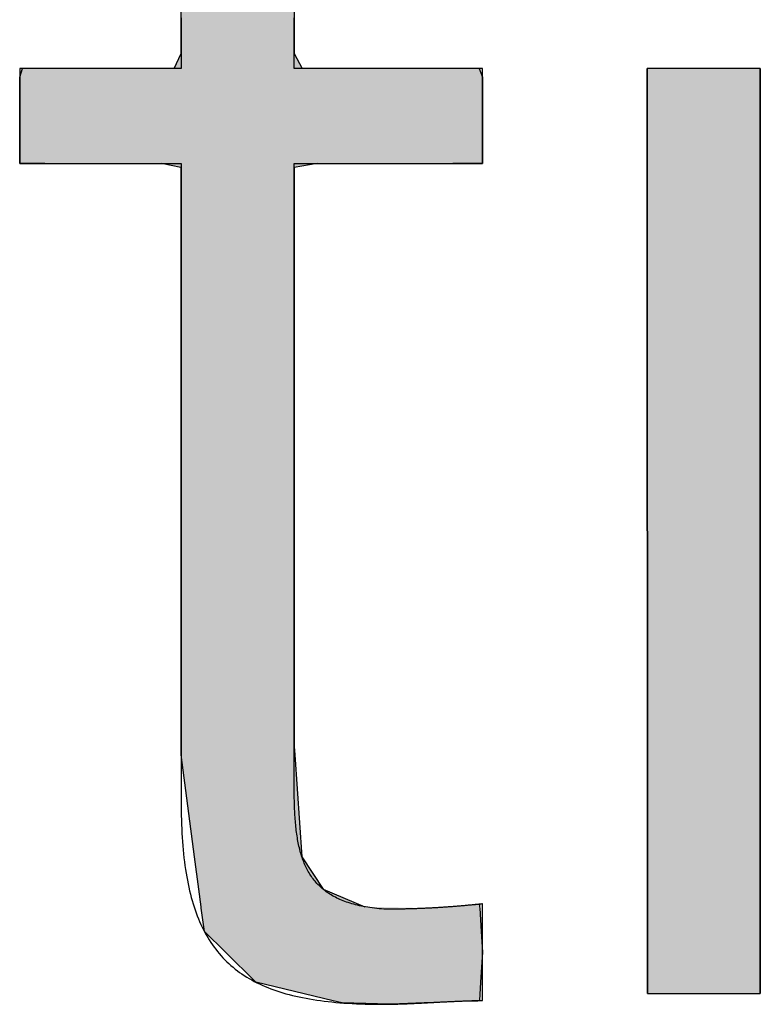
# Model space of a CAD drawing. Extents: x 715 to 7297, y 267 to 5710.
# Tile 35 of 91: x 3334 to 3376, y 489 to 545. Entities that reach past the tile are written whole.
import ezdxf

# ---------------------------------------------------------------- set-up
doc = ezdxf.new("R2010")
doc.units = 0
doc.layers.get('0').update_dxf_attribs({"linetype": 'CONTINUOUS'})
doc.layers.add('LOGO', color=7, linetype='CONTINUOUS')

# ---------------------------------------------------------------- blocks, each defined once
blk = doc.blocks.new('*U32')
at = {"layer": 'LOGO', "color": 30, "linetype": 'CONTINUOUS'}
for p, q in [((23.2994, 9.7988), (23.3981, 9.8243)), ((24.2216, 9.8243), (24.2216, 9.7988)), ((23.2994, 9.2516), (23.2994, 9.7988)), ((24.2216, 9.7988), (24.2216, 9.2516)), ((23.2994, 8.374), (23.2994, 9.2516)), ((24.2216, 9.2516), (24.2216, 8.374)), ((23.2994, 7.6767), (23.2994, 8.374)), ((24.2216, 8.374), (24.2216, 7.6767)), ((23.2427, 7.5547), (23.2994, 7.6767)), ((24.2216, 7.6767), (24.2877, 7.5547)), ((21.9814, 7.4831), (22.0043, 7.5547)), ((21.9814, 6.9284), (21.9814, 7.4831)), ((25.7325, 7.5547), (25.7592, 7.4831)), ((25.7592, 7.4831), (25.7592, 6.9284)), ((21.9814, 6.7794), (21.9814, 6.9284)), ((25.7592, 6.9284), (25.7592, 6.7794)), ((22.1874, 6.7788), (21.9814, 6.7794)), ((23.2971, 6.7463), (23.1378, 6.7788)), ((24.4102, 6.7788), (24.2216, 6.7463)), ((25.7592, 6.7794), (25.5189, 6.7788)), ((23.2994, 6.7458), (23.2971, 6.7463)), ((23.2994, 6.3444), (23.2994, 6.7458)), ((24.2216, 6.7463), (24.2216, 6.7458)), ((24.2216, 6.7458), (24.2216, 6.3444)), ((23.2994, 6.3381), (23.2994, 6.3444)), ((23.2994, 5.5971), (23.2994, 6.3381)), ((24.2216, 6.3444), (24.2216, 6.3381)), ((24.2216, 6.3381), (24.2216, 5.5971)), ((23.2994, 5.58), (23.2994, 5.5971)), ((23.2994, 3.6389), (23.2994, 5.58)), ((24.2216, 5.5971), (24.2216, 5.58)), ((24.2216, 5.58), (24.2216, 3.6389)), ((23.2994, 3.5937), (23.2994, 3.6389)), ((24.2216, 3.6389), (24.2216, 3.5937)), ((23.2994, 2.7146), (23.2994, 3.5937)), ((24.2216, 3.5937), (24.2216, 2.7146)), ((23.2994, 2.6561), (23.2994, 2.7146)), ((23.2994, 2.0178), (23.2994, 2.6561)), ((24.2216, 2.7146), (24.2216, 2.6561)), ((24.2216, 2.6561), (24.2216, 2.0178)), ((23.2994, 1.9493), (23.2994, 2.0178)), ((24.2216, 2.0178), (24.2264, 1.9493)), ((23.408, 1.1162), (23.2994, 1.9493)), ((24.2264, 1.9493), (24.2842, 1.1162)), ((23.4425, 0.8515), (23.408, 1.1162)), ((24.2842, 1.1162), (24.4569, 0.8515)), ((23.4612, 0.7083), (23.4425, 0.8515)), ((24.4569, 0.8515), (24.7977, 0.7083)), ((25.4689, 0.7083), (25.7345, 0.7289)), ((25.7345, 0.7289), (25.7358, 0.7083)), ((23.4628, 0.6962), (23.4612, 0.7083)), ((23.4875, 0.5065), (23.4628, 0.6962)), ((25.7358, 0.7083), (25.7365, 0.6962)), ((25.7365, 0.6962), (25.7485, 0.5065)), ((23.6604, 0.3363), (23.4875, 0.5065)), ((25.7485, 0.5065), (25.7592, 0.3363)), ((23.9082, 0.0923), (23.6604, 0.3363)), ((25.7592, 0.3363), (25.7431, 0.0923)), ((24.5391, -0.0591), (23.9082, 0.0923)), ((25.7431, 0.0923), (25.7331, -0.0591)), ((24.6112, -0.0764), (24.5391, -0.0591)), ((24.6141, -0.0771), (24.6112, -0.0764)), ((24.9016, -0.086), (24.6141, -0.0771)), ((25.2822, -0.0771), (25.0814, -0.086)), ((25.2984, -0.0764), (25.2822, -0.0771)), ((25.7331, -0.0591), (25.2984, -0.0764)), ((24.9716, -0.0882), (24.9016, -0.086)), ((25.0814, -0.086), (24.9716, -0.0882))]:
    blk.add_line(p, q, dxfattribs=at)
at = {"layer": 'LOGO', "color": 30, "linetype": 'CONTINUOUS', "extrusion": (0, 0, -1)}
for points in [[(-23.3981, 9.8243), (-24.2216, 9.7988), (-23.2994, 9.7988)], [(-23.3981, 9.8243), (-24.2216, 9.8243), (-24.2216, 9.7988)], [(-23.2994, 9.7988), (-24.2216, 9.2516), (-23.2994, 9.2516)], [(-23.2994, 9.7988), (-24.2216, 9.7988), (-24.2216, 9.2516)], [(-23.2994, 9.2516), (-24.2216, 8.374), (-23.2994, 8.374)], [(-23.2994, 9.2516), (-24.2216, 9.2516), (-24.2216, 8.374)], [(-23.2994, 8.374), (-24.2216, 7.6767), (-23.2994, 7.6767)], [(-23.2994, 8.374), (-24.2216, 8.374), (-24.2216, 7.6767)], [(-23.2994, 7.6767), (-24.2877, 7.5547), (-23.2427, 7.5547)], [(-23.2994, 7.6767), (-24.2216, 7.6767), (-24.2877, 7.5547)], [(-22.0043, 7.5547), (-25.7592, 7.4831), (-21.9814, 7.4831)], [(-21.9814, 7.4831), (-25.7592, 6.9284), (-21.9814, 6.9284)], [(-21.9814, 7.4831), (-25.7592, 7.4831), (-25.7592, 6.9284)], [(-22.0043, 7.5547), (-25.7325, 7.5547), (-25.7592, 7.4831)], [(-21.9814, 6.9284), (-25.7592, 6.7794), (-21.9814, 6.7794)], [(-21.9814, 6.9284), (-25.7592, 6.9284), (-25.7592, 6.7794)], [(-21.9814, 6.7794), (-25.5189, 6.7788), (-22.1874, 6.7788)], [(-21.9814, 6.7794), (-25.7592, 6.7794), (-25.5189, 6.7788)], [(-23.1378, 6.7788), (-24.2216, 6.7463), (-23.2971, 6.7463)], [(-23.1378, 6.7788), (-24.4102, 6.7788), (-24.2216, 6.7463)], [(-23.2971, 6.7463), (-24.2216, 6.7458), (-23.2994, 6.7458)], [(-23.2971, 6.7463), (-24.2216, 6.7463), (-24.2216, 6.7458)], [(-23.2994, 6.7458), (-24.2216, 6.3444), (-23.2994, 6.3444)], [(-23.2994, 6.7458), (-24.2216, 6.7458), (-24.2216, 6.3444)], [(-23.2994, 6.3444), (-24.2216, 6.3381), (-23.2994, 6.3381)], [(-23.2994, 6.3444), (-24.2216, 6.3444), (-24.2216, 6.3381)], [(-23.2994, 6.3381), (-24.2216, 5.5971), (-23.2994, 5.5971)], [(-23.2994, 6.3381), (-24.2216, 6.3381), (-24.2216, 5.5971)], [(-23.2994, 5.5971), (-24.2216, 5.58), (-23.2994, 5.58)], [(-23.2994, 5.5971), (-24.2216, 5.5971), (-24.2216, 5.58)], [(-23.2994, 5.58), (-24.2216, 3.6389), (-23.2994, 3.6389)], [(-23.2994, 5.58), (-24.2216, 5.58), (-24.2216, 3.6389)], [(-23.2994, 3.6389), (-24.2216, 3.5937), (-23.2994, 3.5937)], [(-23.2994, 3.6389), (-24.2216, 3.6389), (-24.2216, 3.5937)], [(-23.2994, 3.5937), (-24.2216, 2.7146), (-23.2994, 2.7146)], [(-23.2994, 3.5937), (-24.2216, 3.5937), (-24.2216, 2.7146)], [(-23.2994, 2.7146), (-24.2216, 2.6561), (-23.2994, 2.6561)], [(-23.2994, 2.7146), (-24.2216, 2.7146), (-24.2216, 2.6561)], [(-23.2994, 2.6561), (-24.2216, 2.0178), (-23.2994, 2.0178)], [(-23.2994, 2.6561), (-24.2216, 2.6561), (-24.2216, 2.0178)], [(-23.2994, 2.0178), (-24.2264, 1.9493), (-23.2994, 1.9493)], [(-23.2994, 2.0178), (-24.2216, 2.0178), (-24.2264, 1.9493)], [(-23.2994, 1.9493), (-24.2842, 1.1162), (-23.408, 1.1162)], [(-23.2994, 1.9493), (-24.2264, 1.9493), (-24.2842, 1.1162)], [(-23.408, 1.1162), (-24.4569, 0.8515), (-23.4425, 0.8515)], [(-23.408, 1.1162), (-24.2842, 1.1162), (-24.4569, 0.8515)], [(-23.4425, 0.8515), (-24.7977, 0.7083), (-23.4612, 0.7083)], [(-23.4425, 0.8515), (-24.4569, 0.8515), (-24.7977, 0.7083)], [(-25.7345, 0.7289), (-25.7358, 0.7083), (-25.4689, 0.7083)], [(-23.4612, 0.7083), (-25.3144, 0.6962), (-23.4628, 0.6962)], [(-23.4612, 0.7083), (-24.7977, 0.7083), (-25.3144, 0.6962)], [(-23.4628, 0.6962), (-25.7485, 0.5065), (-23.4875, 0.5065)], [(-23.4628, 0.6962), (-25.7365, 0.6962), (-25.7485, 0.5065)], [(-25.4689, 0.7083), (-25.7365, 0.6962), (-25.3144, 0.6962)], [(-25.4689, 0.7083), (-25.7358, 0.7083), (-25.7365, 0.6962)], [(-23.4875, 0.5065), (-25.7592, 0.3363), (-23.6604, 0.3363)], [(-23.4875, 0.5065), (-25.7485, 0.5065), (-25.7592, 0.3363)], [(-23.6604, 0.3363), (-25.7431, 0.0923), (-23.9082, 0.0923)], [(-23.6604, 0.3363), (-25.7592, 0.3363), (-25.7431, 0.0923)], [(-23.9082, 0.0923), (-25.7331, -0.0591), (-24.5391, -0.0591)], [(-23.9082, 0.0923), (-25.7431, 0.0923), (-25.7331, -0.0591)], [(-24.5391, -0.0591), (-25.2984, -0.0764), (-24.6112, -0.0764)], [(-24.5391, -0.0591), (-25.7331, -0.0591), (-25.2984, -0.0764)], [(-24.6112, -0.0764), (-25.2822, -0.0771), (-24.6141, -0.0771)], [(-24.6112, -0.0764), (-25.2984, -0.0764), (-25.2822, -0.0771)], [(-24.6141, -0.0771), (-25.0814, -0.086), (-24.9016, -0.086)], [(-24.6141, -0.0771), (-25.2822, -0.0771), (-25.0814, -0.086)], [(-24.9016, -0.086), (-25.0814, -0.086), (-24.9716, -0.0882)]]:
    blk.add_solid(points, dxfattribs=at)
blk = doc.blocks.new('*U33')
at = {"layer": 'LOGO', "color": 30, "linetype": 'CONTINUOUS'}
for p, q in [((27.105, 8.9751), (27.105, 10.4537)), ((28.0274, 10.4537), (28.0274, 8.9751)), ((27.105, -0.0004), (27.105, 7.5547)), ((28.0274, 7.5547), (28.0274, -0.0004))]:
    blk.add_line(p, q, dxfattribs=at)
at = {"layer": 'LOGO', "color": 30, "linetype": 'CONTINUOUS', "extrusion": (0, 0, -1)}
for points in [[(-27.105, 10.4537), (-28.0274, 8.9751), (-27.105, 8.9751)], [(-27.105, 10.4537), (-28.0274, 10.4537), (-28.0274, 8.9751)], [(-27.105, 7.5547), (-28.0274, -0.0004), (-27.105, -0.0004)], [(-27.105, 7.5547), (-28.0274, 7.5547), (-28.0274, -0.0004)]]:
    blk.add_solid(points, dxfattribs=at)
blk = doc.blocks.new('KLAUS')
at = {"layer": 'LOGO'}
blk.add_lwpolyline([(27.105, -0.0004), (28.0274, -0.0004), (28.0274, 7.5547), (27.105, 7.5547), (27.105, -0.0004), (27.105, -0.0004)], dxfattribs=at)
blk.add_polyline3d([(23.2994, 7.9681, 0), (23.2994, 7.9409, 0), (23.2994, 7.9143, 0), (23.2994, 7.8884, 0), (23.2994, 7.8633, 0), (23.2994, 7.8389, 0), (23.2994, 7.8153, 0), (23.2994, 7.7925, 0), (23.2994, 7.7706, 0), (23.2994, 7.7496, 0), (23.2994, 7.7295, 0), (23.2994, 7.7103, 0), (23.2994, 7.6921, 0), (23.2994, 7.6749, 0), (23.2994, 7.6587, 0), (23.2994, 7.6435, 0), (23.2994, 7.6295, 0), (23.2994, 7.6165, 0), (23.2994, 7.6047, 0), (23.2994, 7.5941, 0), (23.2994, 7.5847, 0), (23.2994, 7.5765, 0), (23.2994, 7.5695, 0), (23.2994, 7.5639, 0), (23.2994, 7.5595, 0), (23.2994, 7.5566, 0), (23.2994, 7.5549, 0), (23.2993, 7.5547, 0), (23.2986, 7.5547, 0), (23.2971, 7.5547, 0), (23.2948, 7.5547, 0), (23.2918, 7.5547, 0), (23.288, 7.5547, 0), (23.2834, 7.5547, 0), (23.2782, 7.5547, 0), (23.2722, 7.5547, 0), (23.2655, 7.5547, 0), (23.2582, 7.5547, 0), (23.2502, 7.5547, 0), (23.2416, 7.5547, 0), (23.2324, 7.5547, 0), (23.2226, 7.5547, 0), (23.2122, 7.5547, 0), (23.2012, 7.5547, 0), (23.1897, 7.5547, 0), (23.1776, 7.5547, 0), (23.165, 7.5547, 0), (23.152, 7.5547, 0), (23.1384, 7.5547, 0), (23.1244, 7.5547, 0), (23.1099, 7.5547, 0), (23.095, 7.5547, 0), (23.0797, 7.5547, 0), (23.064, 7.5547, 0), (23.0479, 7.5547, 0), (23.0314, 7.5547, 0), (23.0146, 7.5547, 0), (22.9975, 7.5547, 0), (22.98, 7.5547, 0), (22.9623, 7.5547, 0), (22.9442, 7.5547, 0), (22.9259, 7.5547, 0), (22.9074, 7.5547, 0), (22.8886, 7.5547, 0), (22.8696, 7.5547, 0), (22.8505, 7.5547, 0), (22.8311, 7.5547, 0), (22.8116, 7.5547, 0), (22.7919, 7.5547, 0), (22.7722, 7.5547, 0), (22.7523, 7.5547, 0), (22.7323, 7.5547, 0), (22.7122, 7.5547, 0), (22.6921, 7.5547, 0), (22.6719, 7.5547, 0), (22.6517, 7.5547, 0), (22.6315, 7.5547, 0), (22.6113, 7.5547, 0), (22.5911, 7.5547, 0), (22.571, 7.5547, 0), (22.5509, 7.5547, 0), (22.5309, 7.5547, 0), (22.511, 7.5547, 0), (22.4912, 7.5547, 0), (22.4715, 7.5547, 0), (22.452, 7.5547, 0), (22.4326, 7.5547, 0), (22.4134, 7.5547, 0), (22.3944, 7.5547, 0), (22.3756, 7.5547, 0), (22.3571, 7.5547, 0), (22.3387, 7.5547, 0), (22.3207, 7.5547, 0), (22.3029, 7.5547, 0), (22.2854, 7.5547, 0), (22.2682, 7.5547, 0), (22.2514, 7.5547, 0), (22.2349, 7.5547, 0), (22.2187, 7.5547, 0), (22.203, 7.5547, 0), (22.1876, 7.5547, 0), (22.1726, 7.5547, 0), (22.1581, 7.5547, 0), (22.144, 7.5547, 0), (22.1304, 7.5547, 0), (22.1173, 7.5547, 0), (22.1047, 7.5547, 0), (22.0925, 7.5547, 0), (22.081, 7.5547, 0), (22.0699, 7.5547, 0), (22.0594, 7.5547, 0), (22.0495, 7.5547, 0), (22.0402, 7.5547, 0), (22.0316, 7.5547, 0), (22.0235, 7.5547, 0), (22.0161, 7.5547, 0), (22.0094, 7.5547, 0), (22.0033, 7.5547, 0), (21.998, 7.5547, 0), (21.9934, 7.5547, 0), (21.9895, 7.5547, 0), (21.9863, 7.5547, 0), (21.9839, 7.5547, 0), (21.9823, 7.5547, 0), (21.9815, 7.5547, 0), (21.9814, 7.5546, 0), (21.9814, 7.5541, 0), (21.9814, 7.5531, 0), (21.9814, 7.5517, 0), (21.9814, 7.5498, 0), (21.9814, 7.5475, 0), (21.9814, 7.5447, 0), (21.9814, 7.5416, 0), (21.9814, 7.538, 0), (21.9814, 7.534, 0), (21.9814, 7.5296, 0), (21.9814, 7.5249, 0), (21.9814, 7.5197, 0), (21.9814, 7.5142, 0), (21.9814, 7.5084, 0), (21.9814, 7.5022, 0), (21.9814, 7.4957, 0), (21.9814, 7.4889, 0), (21.9814, 7.4817, 0), (21.9814, 7.4742, 0), (21.9814, 7.4665, 0), (21.9814, 7.4585, 0), (21.9814, 7.4502, 0), (21.9814, 7.4416, 0), (21.9814, 7.4328, 0), (21.9814, 7.4237, 0), (21.9814, 7.4144, 0), (21.9814, 7.4049, 0), (21.9814, 7.3952, 0), (21.9814, 7.3853, 0), (21.9814, 7.3751, 0), (21.9814, 7.3648, 0), (21.9814, 7.3543, 0), (21.9814, 7.3437, 0), (21.9814, 7.3329, 0), (21.9814, 7.322, 0), (21.9814, 7.3109, 0), (21.9814, 7.2997, 0), (21.9814, 7.2884, 0), (21.9814, 7.277, 0), (21.9814, 7.2655, 0), (21.9814, 7.2539, 0), (21.9814, 7.2422, 0), (21.9814, 7.2305, 0), (21.9814, 7.2187, 0), (21.9814, 7.2069, 0), (21.9814, 7.1951, 0), (21.9814, 7.1832, 0), (21.9814, 7.1713, 0), (21.9814, 7.1594, 0), (21.9814, 7.1475, 0), (21.9814, 7.1356, 0), (21.9814, 7.1238, 0), (21.9814, 7.112, 0), (21.9814, 7.1002, 0), (21.9814, 7.0885, 0), (21.9814, 7.0769, 0), (21.9814, 7.0653, 0), (21.9814, 7.0538, 0), (21.9814, 7.0424, 0), (21.9814, 7.0311, 0), (21.9814, 7.02, 0), (21.9814, 7.0089, 0), (21.9814, 6.998, 0), (21.9814, 6.9873, 0), (21.9814, 6.9767, 0), (21.9814, 6.9662, 0), (21.9814, 6.9559, 0), (21.9814, 6.9459, 0), (21.9814, 6.936, 0), (21.9814, 6.9263, 0), (21.9814, 6.9169, 0), (21.9814, 6.9076, 0), (21.9814, 6.8986, 0), (21.9814, 6.8899, 0), (21.9814, 6.8813, 0), (21.9814, 6.8731, 0), (21.9814, 6.8651, 0), (21.9814, 6.8575, 0), (21.9814, 6.8501, 0), (21.9814, 6.843, 0), (21.9814, 6.8362, 0), (21.9814, 6.8298, 0), (21.9814, 6.8237, 0), (21.9814, 6.8179, 0), (21.9814, 6.8125, 0), (21.9814, 6.8075, 0), (21.9814, 6.8028, 0), (21.9814, 6.7985, 0), (21.9814, 6.7946, 0), (21.9814, 6.7911, 0), (21.9814, 6.788, 0), (21.9814, 6.7854, 0), (21.9814, 6.7832, 0), (21.9814, 6.7814, 0), (21.9814, 6.7801, 0), (21.9814, 6.7792, 0), (21.9814, 6.7788, 0), (21.9817, 6.7788, 0), (21.9826, 6.7788, 0), (21.9844, 6.7788, 0), (21.987, 6.7788, 0), (21.9903, 6.7788, 0), (21.9944, 6.7788, 0), (21.9992, 6.7788, 0), (22.0047, 6.7788, 0), (22.0109, 6.7788, 0), (22.0178, 6.7788, 0), (22.0253, 6.7788, 0), (22.0335, 6.7788, 0), (22.0424, 6.7788, 0), (22.0518, 6.7788, 0), (22.0618, 6.7788, 0), (22.0725, 6.7788, 0), (22.0836, 6.7788, 0), (22.0953, 6.7788, 0), (22.1076, 6.7788, 0), (22.1203, 6.7788, 0), (22.1336, 6.7788, 0), (22.1473, 6.7788, 0), (22.1615, 6.7788, 0), (22.1761, 6.7788, 0), (22.1912, 6.7788, 0), (22.2066, 6.7788, 0), (22.2225, 6.7788, 0), (22.2387, 6.7788, 0), (22.2553, 6.7788, 0), (22.2722, 6.7788, 0), (22.2895, 6.7788, 0), (22.307, 6.7788, 0), (22.3249, 6.7788, 0), (22.343, 6.7788, 0), (22.3614, 6.7788, 0), (22.38, 6.7788, 0), (22.3989, 6.7788, 0), (22.4179, 6.7788, 0), (22.4372, 6.7788, 0), (22.4566, 6.7788, 0), (22.4761, 6.7788, 0), (22.4958, 6.7788, 0), (22.5157, 6.7788, 0), (22.5356, 6.7788, 0), (22.5556, 6.7788, 0), (22.5757, 6.7788, 0), (22.5959, 6.7788, 0), (22.616, 6.7788, 0), (22.6362, 6.7788, 0), (22.6565, 6.7788, 0), (22.6767, 6.7788, 0), (22.6968, 6.7788, 0), (22.7169, 6.7788, 0), (22.737, 6.7788, 0), (22.757, 6.7788, 0), (22.7768, 6.7788, 0), (22.7966, 6.7788, 0), (22.8162, 6.7788, 0), (22.8357, 6.7788, 0), (22.855, 6.7788, 0), (22.8741, 6.7788, 0), (22.8931, 6.7788, 0), (22.9118, 6.7788, 0), (22.9303, 6.7788, 0), (22.9485, 6.7788, 0), (22.9665, 6.7788, 0), (22.9841, 6.7788, 0), (23.0015, 6.7788, 0), (23.0186, 6.7788, 0), (23.0353, 6.7788, 0), (23.0517, 6.7788, 0), (23.0677, 6.7788, 0), (23.0833, 6.7788, 0), (23.0985, 6.7788, 0), (23.1134, 6.7788, 0), (23.1277, 6.7788, 0), (23.1416, 6.7788, 0), (23.1551, 6.7788, 0), (23.168, 6.7788, 0), (23.1805, 6.7788, 0), (23.1924, 6.7788, 0), (23.2038, 6.7788, 0), (23.2147, 6.7788, 0), (23.2249, 6.7788, 0), (23.2346, 6.7788, 0), (23.2437, 6.7788, 0), (23.2522, 6.7788, 0), (23.26, 6.7788, 0), (23.2672, 6.7788, 0), (23.2737, 6.7788, 0), (23.2795, 6.7788, 0), (23.2846, 6.7788, 0), (23.2889, 6.7788, 0), (23.2926, 6.7788, 0), (23.2954, 6.7788, 0), (23.2975, 6.7788, 0), (23.2989, 6.7788, 0), (23.2994, 6.7788, 0), (23.2994, 6.7776, 0), (23.2994, 6.7732, 0), (23.2994, 6.7656, 0), (23.2994, 6.755, 0), (23.2994, 6.7415, 0), (23.2994, 6.725, 0), (23.2994, 6.7057, 0), (23.2994, 6.6836, 0), (23.2994, 6.6587, 0), (23.2994, 6.6312, 0), (23.2994, 6.6012, 0), (23.2994, 6.5686, 0), (23.2994, 6.5335, 0), (23.2994, 6.4961, 0), (23.2994, 6.4563, 0), (23.2994, 6.4143, 0), (23.2994, 6.3701, 0), (23.2994, 6.3238, 0), (23.2994, 6.2754, 0), (23.2994, 6.2251, 0), (23.2994, 6.1728, 0), (23.2994, 6.1186, 0), (23.2994, 6.0627, 0), (23.2994, 6.005, 0), (23.2994, 5.9457, 0), (23.2994, 5.8848, 0), (23.2994, 5.8224, 0), (23.2994, 5.7585, 0), (23.2994, 5.6932, 0), (23.2994, 5.6266, 0), (23.2994, 5.5587, 0), (23.2994, 5.4896, 0), (23.2994, 5.4194, 0), (23.2994, 5.3482, 0), (23.2994, 5.2759, 0), (23.2994, 5.2027, 0), (23.2994, 5.1287, 0), (23.2994, 5.0538, 0), (23.2994, 4.9782, 0), (23.2994, 4.902, 0), (23.2994, 4.8251, 0), (23.2994, 4.7478, 0), (23.2994, 4.6699, 0), (23.2994, 4.5917, 0), (23.2994, 4.5131, 0), (23.2994, 4.4343, 0), (23.2994, 4.3552, 0), (23.2994, 4.2761, 0), (23.2994, 4.1968, 0), (23.2994, 4.1176, 0), (23.2994, 4.0384, 0), (23.2994, 3.9593, 0), (23.2994, 3.8805, 0), (23.2994, 3.8019, 0), (23.2994, 3.7236, 0), (23.2994, 3.6458, 0), (23.2994, 3.5684, 0), (23.2994, 3.4915, 0), (23.2994, 3.4152, 0), (23.2994, 3.3396, 0), (23.2994, 3.2647, 0), (23.2994, 3.1906, 0), (23.2994, 3.1174, 0), (23.2994, 3.045, 0), (23.2994, 2.9737, 0), (23.2994, 2.9034, 0), (23.2994, 2.8343, 0), (23.2994, 2.7664, 0), (23.2994, 2.6997, 0), (23.2994, 2.6343, 0), (23.2994, 2.5703, 0), (23.2994, 2.5078, 0), (23.2994, 2.4468, 0), (23.2994, 2.3874, 0), (23.2994, 2.3296, 0), (23.2994, 2.2736, 0), (23.2994, 2.2193, 0), (23.2994, 2.1669, 0), (23.2994, 2.1164, 0), (23.2994, 2.068, 0), (23.2994, 2.0215, 0), (23.2994, 1.9772, 0), (23.2994, 1.935, 0), (23.2994, 1.8951, 0), (23.2994, 1.8576, 0), (23.2994, 1.8224, 0), (23.2994, 1.7897, 0), (23.2994, 1.7594, 0), (23.2994, 1.7318, 0), (23.2994, 1.7068, 0), (23.2994, 1.6845, 0), (23.2994, 1.665, 0), (23.2994, 1.6484, 0), (23.2994, 1.6346, 0), (23.2994, 1.6239, 0), (23.2994, 1.6162, 0), (23.2994, 1.6116, 0), (23.2993, 1.6078, 0), (23.299, 1.5686, 0), (23.299, 1.53, 0), (23.2993, 1.4918, 0), (23.2998, 1.4543, 0), (23.3007, 1.4172, 0), (23.3018, 1.3807, 0), (23.3032, 1.3448, 0), (23.3049, 1.3093, 0), (23.3069, 1.2744, 0), (23.3092, 1.24, 0), (23.3118, 1.2062, 0), (23.3147, 1.1728, 0), (23.3179, 1.14, 0), (23.3214, 1.1077, 0), (23.3252, 1.0759, 0), (23.3293, 1.0446, 0), (23.3337, 1.0137, 0), (23.3385, 0.9834, 0), (23.3435, 0.9536, 0), (23.3489, 0.9243, 0), (23.3546, 0.8955, 0), (23.3607, 0.8672, 0), (23.367, 0.8393, 0), (23.3737, 0.8119, 0), (23.3807, 0.785, 0), (23.3881, 0.7586, 0), (23.3958, 0.7327, 0), (23.4038, 0.7072, 0), (23.4122, 0.6822, 0), (23.4209, 0.6576, 0), (23.43, 0.6336, 0), (23.4394, 0.6099, 0), (23.4491, 0.5868, 0), (23.4593, 0.564, 0), (23.4697, 0.5418, 0), (23.4806, 0.5199, 0), (23.4917, 0.4986, 0), (23.5033, 0.4776, 0), (23.5152, 0.4571, 0), (23.5275, 0.437, 0), (23.5401, 0.4174, 0), (23.5532, 0.3982, 0), (23.5665, 0.3794, 0), (23.5803, 0.361, 0), (23.5945, 0.3431, 0), (23.609, 0.3255, 0), (23.6239, 0.3084, 0), (23.6392, 0.2917, 0), (23.6549, 0.2754, 0), (23.671, 0.2595, 0), (23.6875, 0.244, 0), (23.7043, 0.2289, 0), (23.7216, 0.2142, 0), (23.7393, 0.1998, 0), (23.7573, 0.1859, 0), (23.7758, 0.1724, 0), (23.7947, 0.1592, 0), (23.814, 0.1464, 0), (23.8337, 0.134, 0), (23.8538, 0.122, 0), (23.8743, 0.1103, 0), (23.8953, 0.099, 0), (23.9166, 0.0881, 0), (23.9384, 0.0775, 0), (23.9606, 0.0673, 0), (23.9833, 0.0574, 0), (24.0064, 0.0479, 0), (24.0299, 0.0388, 0), (24.0538, 0.03, 0), (24.0782, 0.0215, 0), (24.103, 0.0134, 0), (24.1283, 0.0056, 0), (24.154, -0.0019, 0), (24.1801, -0.009, 0), (24.2067, -0.0158, 0), (24.2338, -0.0222, 0), (24.2613, -0.0284, 0), (24.2893, -0.0342, 0), (24.3177, -0.0397, 0), (24.3466, -0.0449, 0), (24.3759, -0.0498, 0), (24.4057, -0.0544, 0), (24.436, -0.0587, 0), (24.4668, -0.0626, 0), (24.498, -0.0663, 0), (24.5297, -0.0697, 0), (24.5619, -0.0728, 0), (24.5945, -0.0756, 0), (24.6277, -0.0781, 0), (24.6613, -0.0803, 0), (24.6954, -0.0822, 0), (24.73, -0.0839, 0), (24.7651, -0.0853, 0), (24.8006, -0.0864, 0), (24.8367, -0.0873, 0), (24.8733, -0.0879, 0), (24.9104, -0.0882, 0), (24.9411, -0.0883, 0), (24.9496, -0.0883, 0), (24.9581, -0.0882, 0), (24.9666, -0.0882, 0), (24.9751, -0.0881, 0), (24.9836, -0.088, 0), (24.9921, -0.0879, 0), (25.0006, -0.0878, 0), (25.0091, -0.0877, 0), (25.0175, -0.0876, 0), (25.026, -0.0874, 0), (25.0344, -0.0872, 0), (25.0429, -0.087, 0), (25.0513, -0.0868, 0), (25.0597, -0.0866, 0), (25.0682, -0.0864, 0), (25.0766, -0.0861, 0), (25.085, -0.0859, 0), (25.0934, -0.0856, 0), (25.1018, -0.0853, 0), (25.1102, -0.085, 0), (25.1186, -0.0847, 0), (25.1269, -0.0844, 0), (25.1353, -0.0841, 0), (25.1437, -0.0838, 0), (25.152, -0.0834, 0), (25.1604, -0.0831, 0), (25.1688, -0.0827, 0), (25.1771, -0.0824, 0), (25.1855, -0.082, 0), (25.1938, -0.0816, 0), (25.2021, -0.0812, 0), (25.2105, -0.0808, 0), (25.2188, -0.0804, 0), (25.2271, -0.08, 0), (25.2355, -0.0796, 0), (25.2438, -0.0792, 0), (25.2521, -0.0788, 0), (25.2604, -0.0784, 0), (25.2688, -0.0779, 0), (25.2771, -0.0775, 0), (25.2854, -0.0771, 0), (25.2937, -0.0766, 0), (25.302, -0.0762, 0), (25.3103, -0.0757, 0), (25.3186, -0.0753, 0), (25.3269, -0.0748, 0), (25.3353, -0.0744, 0), (25.3436, -0.0739, 0), (25.3519, -0.0735, 0), (25.3602, -0.0731, 0), (25.3685, -0.0726, 0), (25.3768, -0.0722, 0), (25.3851, -0.0717, 0), (25.3934, -0.0713, 0), (25.4017, -0.0708, 0), (25.41, -0.0704, 0), (25.4184, -0.0699, 0), (25.4267, -0.0695, 0), (25.435, -0.0691, 0), (25.4433, -0.0687, 0), (25.4516, -0.0682, 0), (25.4599, -0.0678, 0), (25.4683, -0.0674, 0), (25.4766, -0.067, 0), (25.4849, -0.0666, 0), (25.4933, -0.0662, 0), (25.5016, -0.0658, 0), (25.5099, -0.0654, 0), (25.5183, -0.065, 0), (25.5266, -0.0647, 0), (25.535, -0.0643, 0), (25.5433, -0.064, 0), (25.5517, -0.0636, 0), (25.5601, -0.0633, 0), (25.5684, -0.063, 0), (25.5768, -0.0627, 0), (25.5852, -0.0623, 0), (25.5936, -0.0621, 0), (25.602, -0.0618, 0), (25.6104, -0.0615, 0), (25.6188, -0.0612, 0), (25.6272, -0.061, 0), (25.6356, -0.0608, 0), (25.644, -0.0605, 0), (25.6524, -0.0603, 0), (25.6609, -0.0601, 0), (25.6693, -0.06, 0), (25.6778, -0.0598, 0), (25.6862, -0.0596, 0), (25.6947, -0.0595, 0), (25.7032, -0.0594, 0), (25.7116, -0.0593, 0), (25.7201, -0.0592, 0), (25.7286, -0.0591, 0), (25.7371, -0.0591, 0), (25.7456, -0.059, 0), (25.7542, -0.059, 0), (25.7592, -0.059, 0), (25.7592, -0.0585, 0), (25.7592, -0.0576, 0), (25.7592, -0.0562, 0), (25.7592, -0.0543, 0), (25.7592, -0.052, 0), (25.7592, -0.0493, 0), (25.7592, -0.0461, 0), (25.7592, -0.0425, 0), (25.7592, -0.0385, 0), (25.7592, -0.034, 0), (25.7592, -0.0292, 0), (25.7592, -0.024, 0), (25.7592, -0.0185, 0), (25.7592, -0.0126, 0), (25.7592, -0.0063, 0), (25.7592, 0.0003, 0), (25.7592, 0.0072, 0), (25.7592, 0.0145, 0), (25.7592, 0.022, 0), (25.7592, 0.0299, 0), (25.7592, 0.0381, 0), (25.7592, 0.0465, 0), (25.7592, 0.0552, 0), (25.7592, 0.0641, 0), (25.7592, 0.0733, 0), (25.7592, 0.0828, 0), (25.7592, 0.0925, 0), (25.7592, 0.1023, 0), (25.7592, 0.1124, 0), (25.7592, 0.1227, 0), (25.7592, 0.1332, 0), (25.7592, 0.1439, 0), (25.7592, 0.1547, 0), (25.7592, 0.1657, 0), (25.7592, 0.1768, 0), (25.7592, 0.1881, 0), (25.7592, 0.1995, 0), (25.7592, 0.211, 0), (25.7592, 0.2226, 0), (25.7592, 0.2343, 0), (25.7592, 0.2461, 0), (25.7592, 0.258, 0), (25.7592, 0.2699, 0), (25.7592, 0.2819, 0), (25.7592, 0.294, 0), (25.7592, 0.306, 0), (25.7592, 0.3181, 0), (25.7592, 0.3303, 0), (25.7592, 0.3424, 0), (25.7592, 0.3545, 0), (25.7592, 0.3666, 0), (25.7592, 0.3787, 0), (25.7592, 0.3907, 0), (25.7592, 0.4027, 0), (25.7592, 0.4147, 0), (25.7592, 0.4265, 0), (25.7592, 0.4383, 0), (25.7592, 0.45, 0), (25.7592, 0.4617, 0), (25.7592, 0.4732, 0), (25.7592, 0.4846, 0), (25.7592, 0.4958, 0), (25.7592, 0.507, 0), (25.7592, 0.5179, 0), (25.7592, 0.5288, 0), (25.7592, 0.5394, 0), (25.7592, 0.5499, 0), (25.7592, 0.5602, 0), (25.7592, 0.5703, 0), (25.7592, 0.5802, 0), (25.7592, 0.5899, 0), (25.7592, 0.5993, 0), (25.7592, 0.6085, 0), (25.7592, 0.6175, 0), (25.7592, 0.6262, 0), (25.7592, 0.6346, 0), (25.7592, 0.6427, 0), (25.7592, 0.6506, 0), (25.7592, 0.6582, 0), (25.7592, 0.6654, 0), (25.7592, 0.6724, 0), (25.7592, 0.679, 0), (25.7592, 0.6852, 0), (25.7592, 0.6911, 0), (25.7592, 0.6967, 0), (25.7592, 0.7019, 0), (25.7592, 0.7067, 0), (25.7592, 0.7111, 0), (25.7592, 0.7151, 0), (25.7592, 0.7187, 0), (25.7592, 0.7219, 0), (25.7592, 0.7247, 0), (25.7592, 0.727, 0), (25.7592, 0.7288, 0), (25.7592, 0.7302, 0), (25.7592, 0.7312, 0), (25.7592, 0.7316, 0), (25.7544, 0.7311, 0), (25.7463, 0.7302, 0), (25.7382, 0.7294, 0), (25.7302, 0.7285, 0), (25.7221, 0.7276, 0), (25.714, 0.7268, 0), (25.7059, 0.7259, 0), (25.6978, 0.7251, 0), (25.6898, 0.7243, 0), (25.6817, 0.7235, 0), (25.6736, 0.7227, 0), (25.6655, 0.7219, 0), (25.6574, 0.7211, 0), (25.6493, 0.7203, 0), (25.6413, 0.7195, 0), (25.6332, 0.7188, 0), (25.6251, 0.718, 0), (25.617, 0.7173, 0), (25.6089, 0.7166, 0), (25.6008, 0.7158, 0), (25.5928, 0.7151, 0), (25.5847, 0.7144, 0), (25.5766, 0.7137, 0), (25.5685, 0.713, 0), (25.5604, 0.7124, 0), (25.5524, 0.7117, 0), (25.5443, 0.711, 0), (25.5362, 0.7104, 0), (25.5281, 0.7098, 0), (25.52, 0.7091, 0), (25.5119, 0.7085, 0), (25.5039, 0.7079, 0), (25.4958, 0.7073, 0), (25.4877, 0.7067, 0), (25.4796, 0.7061, 0), (25.4715, 0.7056, 0), (25.4634, 0.705, 0), (25.4554, 0.7044, 0), (25.4473, 0.7039, 0), (25.4392, 0.7034, 0), (25.4311, 0.7028, 0), (25.423, 0.7023, 0), (25.4149, 0.7018, 0), (25.4069, 0.7013, 0), (25.3988, 0.7008, 0), (25.3907, 0.7003, 0), (25.3826, 0.6999, 0), (25.3745, 0.6994, 0), (25.3664, 0.6989, 0), (25.3584, 0.6985, 0), (25.3503, 0.6981, 0), (25.3422, 0.6976, 0), (25.3341, 0.6972, 0), (25.326, 0.6968, 0), (25.3179, 0.6964, 0), (25.3099, 0.696, 0), (25.3018, 0.6956, 0), (25.2937, 0.6953, 0), (25.2856, 0.6949, 0), (25.2775, 0.6945, 0), (25.2694, 0.6942, 0), (25.2613, 0.6939, 0), (25.2533, 0.6935, 0), (25.2452, 0.6932, 0), (25.2371, 0.6929, 0), (25.229, 0.6926, 0), (25.2209, 0.6923, 0), (25.2128, 0.6921, 0), (25.2048, 0.6918, 0), (25.1967, 0.6915, 0), (25.1886, 0.6913, 0), (25.1805, 0.691, 0), (25.1724, 0.6908, 0), (25.1643, 0.6906, 0), (25.1562, 0.6903, 0), (25.1482, 0.6901, 0), (25.1401, 0.6899, 0), (25.132, 0.6898, 0), (25.1239, 0.6896, 0), (25.1158, 0.6894, 0), (25.1077, 0.6892, 0), (25.0996, 0.6891, 0), (25.0916, 0.6889, 0), (25.0835, 0.6888, 0), (25.0754, 0.6887, 0), (25.0673, 0.6886, 0), (25.0592, 0.6885, 0), (25.0511, 0.6884, 0), (25.043, 0.6883, 0), (25.0349, 0.6882, 0), (25.0269, 0.6881, 0), (25.0188, 0.6881, 0), (25.0107, 0.688, 0), (25.0026, 0.688, 0), (24.9945, 0.6879, 0), (24.9864, 0.6879, 0), (24.9783, 0.6879, 0), (24.9702, 0.6879, 0), (24.953, 0.689, 0), (24.9333, 0.6906, 0), (24.9139, 0.6923, 0), (24.8948, 0.6943, 0), (24.8761, 0.6965, 0), (24.8577, 0.6988, 0), (24.8397, 0.7014, 0), (24.822, 0.7041, 0), (24.8047, 0.707, 0), (24.7877, 0.7101, 0), (24.771, 0.7134, 0), (24.7546, 0.7169, 0), (24.7386, 0.7206, 0), (24.7228, 0.7245, 0), (24.7074, 0.7285, 0), (24.6923, 0.7328, 0), (24.6775, 0.7372, 0), (24.6631, 0.7418, 0), (24.6489, 0.7466, 0), (24.635, 0.7516, 0), (24.6214, 0.7568, 0), (24.6081, 0.7621, 0), (24.5951, 0.7677, 0), (24.5824, 0.7734, 0), (24.57, 0.7793, 0), (24.5578, 0.7854, 0), (24.546, 0.7917, 0), (24.5344, 0.7982, 0), (24.523, 0.8048, 0), (24.512, 0.8116, 0), (24.5012, 0.8186, 0), (24.4907, 0.8258, 0), (24.4804, 0.8332, 0), (24.4704, 0.8407, 0), (24.4606, 0.8485, 0), (24.4511, 0.8564, 0), (24.4419, 0.8645, 0), (24.4329, 0.8727, 0), (24.4241, 0.8812, 0), (24.4155, 0.8898, 0), (24.4072, 0.8986, 0), (24.3992, 0.9076, 0), (24.3913, 0.9168, 0), (24.3837, 0.9261, 0), (24.3763, 0.9356, 0), (24.3692, 0.9453, 0), (24.3622, 0.9552, 0), (24.3554, 0.9652, 0), (24.3489, 0.9754, 0), (24.3426, 0.9858, 0), (24.3365, 0.9964, 0), (24.3305, 1.0071, 0), (24.3248, 1.018, 0), (24.3193, 1.0291, 0), (24.3139, 1.0404, 0), (24.3088, 1.0518, 0), (24.3038, 1.0634, 0), (24.299, 1.0752, 0), (24.2944, 1.0871, 0), (24.29, 1.0992, 0), (24.2858, 1.1115, 0), (24.2817, 1.124, 0), (24.2778, 1.1366, 0), (24.274, 1.1494, 0), (24.2704, 1.1623, 0), (24.267, 1.1755, 0), (24.2637, 1.1888, 0), (24.2606, 1.2022, 0), (24.2576, 1.2159, 0), (24.2547, 1.2297, 0), (24.252, 1.2436, 0), (24.2495, 1.2578, 0), (24.2471, 1.2721, 0), (24.2448, 1.2866, 0), (24.2426, 1.3012, 0), (24.2406, 1.316, 0), (24.2387, 1.3309, 0), (24.2369, 1.3461, 0), (24.2352, 1.3614, 0), (24.2337, 1.3768, 0), (24.2322, 1.3924, 0), (24.2309, 1.4082, 0), (24.2296, 1.4241, 0), (24.2285, 1.4402, 0), (24.2275, 1.4565, 0), (24.2265, 1.4729, 0), (24.2257, 1.4895, 0), (24.2249, 1.5063, 0), (24.2243, 1.5232, 0), (24.2237, 1.5402, 0), (24.2232, 1.5575, 0), (24.2228, 1.5748, 0), (24.2224, 1.5924, 0), (24.2221, 1.6101, 0), (24.2219, 1.6279, 0), (24.2217, 1.6459, 0), (24.2217, 1.6641, 0), (24.2216, 1.6824, 0), (24.2216, 1.6849, 0), (24.2216, 1.6895, 0), (24.2216, 1.6971, 0), (24.2216, 1.7077, 0), (24.2216, 1.7212, 0), (24.2216, 1.7376, 0), (24.2216, 1.7569, 0), (24.2216, 1.7788, 0), (24.2216, 1.8034, 0), (24.2216, 1.8307, 0), (24.2216, 1.8605, 0), (24.2216, 1.8928, 0), (24.2216, 1.9275, 0), (24.2216, 1.9645, 0), (24.2216, 2.0038, 0), (24.2216, 2.0454, 0), (24.2216, 2.089, 0), (24.2216, 2.1348, 0), (24.2216, 2.1826, 0), (24.2216, 2.2324, 0), (24.2216, 2.2841, 0), (24.2216, 2.3375, 0), (24.2216, 2.3928, 0), (24.2216, 2.4497, 0), (24.2216, 2.5083, 0), (24.2216, 2.5684, 0), (24.2216, 2.6301, 0), (24.2216, 2.6931, 0), (24.2216, 2.7576, 0), (24.2216, 2.8233, 0), (24.2216, 2.8903, 0), (24.2216, 2.9585, 0), (24.2216, 3.0277, 0), (24.2216, 3.0981, 0), (24.2216, 3.1693, 0), (24.2216, 3.2415, 0), (24.2216, 3.3146, 0), (24.2216, 3.3884, 0), (24.2216, 3.463, 0), (24.2216, 3.5382, 0), (24.2216, 3.6139, 0), (24.2216, 3.6902, 0), (24.2216, 3.767, 0), (24.2216, 3.8442, 0), (24.2216, 3.9216, 0), (24.2216, 3.9994, 0), (24.2216, 4.0773, 0), (24.2216, 4.1554, 0), (24.2216, 4.2335, 0), (24.2216, 4.3116, 0), (24.2216, 4.3896, 0), (24.2216, 4.4676, 0), (24.2216, 4.5453, 0), (24.2216, 4.6227, 0), (24.2216, 4.6999, 0), (24.2216, 4.7766, 0), (24.2216, 4.8529, 0), (24.2216, 4.9286, 0), (24.2216, 5.0038, 0), (24.2216, 5.0783, 0), (24.2216, 5.1521, 0), (24.2216, 5.2251, 0), (24.2216, 5.2972, 0), (24.2216, 5.3685, 0), (24.2216, 5.4387, 0), (24.2216, 5.5079, 0), (24.2216, 5.576, 0), (24.2216, 5.6429, 0), (24.2216, 5.7086, 0), (24.2216, 5.773, 0), (24.2216, 5.836, 0), (24.2216, 5.8975, 0), (24.2216, 5.9576, 0), (24.2216, 6.016, 0), (24.2216, 6.0729, 0), (24.2216, 6.128, 0), (24.2216, 6.1814, 0), (24.2216, 6.2329, 0), (24.2216, 6.2826, 0), (24.2216, 6.3303, 0), (24.2216, 6.3759, 0), (24.2216, 6.4195, 0), (24.2216, 6.4609, 0), (24.2216, 6.5001, 0), (24.2216, 6.537, 0), (24.2216, 6.5716, 0), (24.2216, 6.6037, 0), (24.2216, 6.6333, 0), (24.2216, 6.6604, 0), (24.2216, 6.6849, 0), (24.2216, 6.7067, 0), (24.2216, 6.7258, 0), (24.2216, 6.742, 0), (24.2216, 6.7554, 0), (24.2216, 6.7658, 0), (24.2216, 6.7732, 0), (24.2216, 6.7776, 0), (24.2216, 6.7788, 0), (24.2222, 6.7788, 0), (24.2238, 6.7788, 0), (24.2262, 6.7788, 0), (24.2296, 6.7788, 0), (24.2338, 6.7788, 0), (24.2389, 6.7788, 0), (24.2449, 6.7788, 0), (24.2516, 6.7788, 0), (24.2592, 6.7788, 0), (24.2676, 6.7788, 0), (24.2767, 6.7788, 0), (24.2866, 6.7788, 0), (24.2971, 6.7788, 0), (24.3084, 6.7788, 0), (24.3204, 6.7788, 0), (24.3331, 6.7788, 0), (24.3464, 6.7788, 0), (24.3603, 6.7788, 0), (24.3748, 6.7788, 0), (24.39, 6.7788, 0), (24.4056, 6.7788, 0), (24.4219, 6.7788, 0), (24.4386, 6.7788, 0), (24.4559, 6.7788, 0), (24.4737, 6.7788, 0), (24.4919, 6.7788, 0), (24.5106, 6.7788, 0), (24.5297, 6.7788, 0), (24.5492, 6.7788, 0), (24.5691, 6.7788, 0), (24.5894, 6.7788, 0), (24.61, 6.7788, 0), (24.631, 6.7788, 0), (24.6522, 6.7788, 0), (24.6738, 6.7788, 0), (24.6956, 6.7788, 0), (24.7177, 6.7788, 0), (24.74, 6.7788, 0), (24.7626, 6.7788, 0), (24.7853, 6.7788, 0), (24.8082, 6.7788, 0), (24.8312, 6.7788, 0), (24.8544, 6.7788, 0), (24.8777, 6.7788, 0), (24.9011, 6.7788, 0), (24.9246, 6.7788, 0), (24.9481, 6.7788, 0), (24.9717, 6.7788, 0), (24.9952, 6.7788, 0), (25.0188, 6.7788, 0), (25.0424, 6.7788, 0), (25.0659, 6.7788, 0), (25.0893, 6.7788, 0), (25.1127, 6.7788, 0), (25.1359, 6.7788, 0), (25.1591, 6.7788, 0), (25.182, 6.7788, 0), (25.2049, 6.7788, 0), (25.2275, 6.7788, 0), (25.25, 6.7788, 0), (25.2722, 6.7788, 0), (25.2942, 6.7788, 0), (25.3159, 6.7788, 0), (25.3373, 6.7788, 0), (25.3585, 6.7788, 0), (25.3793, 6.7788, 0), (25.3998, 6.7788, 0), (25.4199, 6.7788, 0), (25.4397, 6.7788, 0), (25.459, 6.7788, 0), (25.478, 6.7788, 0), (25.4965, 6.7788, 0), (25.5145, 6.7788, 0), (25.5321, 6.7788, 0), (25.5491, 6.7788, 0), (25.5657, 6.7788, 0), (25.5817, 6.7788, 0), (25.5971, 6.7788, 0), (25.612, 6.7788, 0), (25.6263, 6.7788, 0), (25.64, 6.7788, 0), (25.653, 6.7788, 0), (25.6654, 6.7788, 0), (25.6771, 6.7788, 0), (25.6881, 6.7788, 0), (25.6984, 6.7788, 0), (25.708, 6.7788, 0), (25.7168, 6.7788, 0), (25.7248, 6.7788, 0), (25.732, 6.7788, 0), (25.7385, 6.7788, 0), (25.7441, 6.7788, 0), (25.7488, 6.7788, 0), (25.7527, 6.7788, 0), (25.7557, 6.7788, 0), (25.7578, 6.7788, 0), (25.7589, 6.7788, 0), (25.7592, 6.7788, 0), (25.7592, 6.7792, 0), (25.7592, 6.7801, 0), (25.7592, 6.7814, 0), (25.7592, 6.7832, 0), (25.7592, 6.7854, 0), (25.7592, 6.788, 0), (25.7592, 6.7911, 0), (25.7592, 6.7946, 0), (25.7592, 6.7985, 0), (25.7592, 6.8028, 0), (25.7592, 6.8075, 0), (25.7592, 6.8125, 0), (25.7592, 6.8179, 0), (25.7592, 6.8237, 0), (25.7592, 6.8298, 0), (25.7592, 6.8362, 0), (25.7592, 6.843, 0), (25.7592, 6.8501, 0), (25.7592, 6.8575, 0), (25.7592, 6.8651, 0), (25.7592, 6.8731, 0), (25.7592, 6.8813, 0), (25.7592, 6.8899, 0), (25.7592, 6.8986, 0), (25.7592, 6.9076, 0), (25.7592, 6.9169, 0), (25.7592, 6.9263, 0), (25.7592, 6.936, 0), (25.7592, 6.9459, 0), (25.7592, 6.9559, 0), (25.7592, 6.9662, 0), (25.7592, 6.9767, 0), (25.7592, 6.9873, 0), (25.7592, 6.998, 0), (25.7592, 7.0089, 0), (25.7592, 7.02, 0), (25.7592, 7.0311, 0), (25.7592, 7.0424, 0), (25.7592, 7.0538, 0), (25.7592, 7.0653, 0), (25.7592, 7.0769, 0), (25.7592, 7.0885, 0), (25.7592, 7.1002, 0), (25.7592, 7.112, 0), (25.7592, 7.1238, 0), (25.7592, 7.1356, 0), (25.7592, 7.1475, 0), (25.7592, 7.1594, 0), (25.7592, 7.1713, 0), (25.7592, 7.1832, 0), (25.7592, 7.1951, 0), (25.7592, 7.2069, 0), (25.7592, 7.2187, 0), (25.7592, 7.2305, 0), (25.7592, 7.2422, 0), (25.7592, 7.2539, 0), (25.7592, 7.2655, 0), (25.7592, 7.277, 0), (25.7592, 7.2884, 0), (25.7592, 7.2997, 0), (25.7592, 7.3109, 0), (25.7592, 7.322, 0), (25.7592, 7.3329, 0), (25.7592, 7.3437, 0), (25.7592, 7.3543, 0), (25.7592, 7.3648, 0), (25.7592, 7.3751, 0), (25.7592, 7.3853, 0), (25.7592, 7.3952, 0), (25.7592, 7.4049, 0), (25.7592, 7.4144, 0), (25.7592, 7.4237, 0), (25.7592, 7.4328, 0), (25.7592, 7.4416, 0), (25.7592, 7.4502, 0), (25.7592, 7.4585, 0), (25.7592, 7.4665, 0), (25.7592, 7.4742, 0), (25.7592, 7.4817, 0), (25.7592, 7.4889, 0), (25.7592, 7.4957, 0), (25.7592, 7.5022, 0), (25.7592, 7.5084, 0), (25.7592, 7.5142, 0), (25.7592, 7.5197, 0), (25.7592, 7.5249, 0), (25.7592, 7.5296, 0), (25.7592, 7.534, 0), (25.7592, 7.538, 0), (25.7592, 7.5416, 0), (25.7592, 7.5447, 0), (25.7592, 7.5475, 0), (25.7592, 7.5498, 0), (25.7592, 7.5517, 0), (25.7592, 7.5531, 0), (25.7592, 7.5541, 0), (25.7592, 7.5546, 0), (25.7591, 7.5547, 0), (25.7581, 7.5547, 0), (25.7563, 7.5547, 0), (25.7535, 7.5547, 0), (25.7498, 7.5547, 0), (25.7453, 7.5547, 0), (25.7399, 7.5547, 0), (25.7336, 7.5547, 0), (25.7266, 7.5547, 0), (25.7187, 7.5547, 0), (25.7101, 7.5547, 0), (25.7007, 7.5547, 0), (25.6906, 7.5547, 0), (25.6797, 7.5547, 0), (25.6682, 7.5547, 0), (25.656, 7.5547, 0), (25.6431, 7.5547, 0), (25.6296, 7.5547, 0), (25.6154, 7.5547, 0), (25.6007, 7.5547, 0), (25.5854, 7.5547, 0), (25.5695, 7.5547, 0), (25.5531, 7.5547, 0), (25.5361, 7.5547, 0), (25.5187, 7.5547, 0), (25.5007, 7.5547, 0), (25.4824, 7.5547, 0), (25.4635, 7.5547, 0), (25.4443, 7.5547, 0), (25.4246, 7.5547, 0), (25.4046, 7.5547, 0), (25.3842, 7.5547, 0), (25.3634, 7.5547, 0), (25.3423, 7.5547, 0), (25.321, 7.5547, 0), (25.2993, 7.5547, 0), (25.2774, 7.5547, 0), (25.2552, 7.5547, 0), (25.2328, 7.5547, 0), (25.2102, 7.5547, 0), (25.1874, 7.5547, 0), (25.1645, 7.5547, 0), (25.1414, 7.5547, 0), (25.1181, 7.5547, 0), (25.0948, 7.5547, 0), (25.0714, 7.5547, 0), (25.0479, 7.5547, 0), (25.0244, 7.5547, 0), (25.0008, 7.5547, 0), (24.9772, 7.5547, 0), (24.9537, 7.5547, 0), (24.9301, 7.5547, 0), (24.9066, 7.5547, 0), (24.8832, 7.5547, 0), (24.8599, 7.5547, 0), (24.8367, 7.5547, 0), (24.8136, 7.5547, 0), (24.7907, 7.5547, 0), (24.7679, 7.5547, 0), (24.7453, 7.5547, 0), (24.723, 7.5547, 0), (24.7008, 7.5547, 0), (24.6789, 7.5547, 0), (24.6573, 7.5547, 0), (24.6359, 7.5547, 0), (24.6149, 7.5547, 0), (24.5942, 7.5547, 0), (24.5738, 7.5547, 0), (24.5538, 7.5547, 0), (24.5342, 7.5547, 0), (24.515, 7.5547, 0), (24.4963, 7.5547, 0), (24.4779, 7.5547, 0), (24.46, 7.5547, 0), (24.4427, 7.5547, 0), (24.4258, 7.5547, 0), (24.4094, 7.5547, 0), (24.3936, 7.5547, 0), (24.3783, 7.5547, 0), (24.3637, 7.5547, 0), (24.3496, 7.5547, 0), (24.3362, 7.5547, 0), (24.3234, 7.5547, 0), (24.3112, 7.5547, 0), (24.2997, 7.5547, 0), (24.289, 7.5547, 0), (24.2789, 7.5547, 0), (24.2696, 7.5547, 0), (24.2611, 7.5547, 0), (24.2533, 7.5547, 0), (24.2464, 7.5547, 0), (24.2402, 7.5547, 0), (24.2349, 7.5547, 0), (24.2305, 7.5547, 0), (24.2269, 7.5547, 0), (24.2242, 7.5547, 0), (24.2225, 7.5547, 0), (24.2217, 7.5547, 0), (24.2216, 7.5549, 0), (24.2216, 7.5566, 0), (24.2216, 7.5595, 0), (24.2216, 7.5639, 0), (24.2216, 7.5695, 0), (24.2216, 7.5765, 0), (24.2216, 7.5847, 0), (24.2216, 7.5941, 0), (24.2216, 7.6047, 0), (24.2216, 7.6165, 0), (24.2216, 7.6295, 0), (24.2216, 7.6435, 0), (24.2216, 7.6587, 0), (24.2216, 7.6749, 0), (24.2216, 7.6921, 0), (24.2216, 7.7103, 0), (24.2216, 7.7295, 0), (24.2216, 7.7496, 0), (24.2216, 7.7706, 0), (24.2216, 7.7925, 0), (24.2216, 7.8153, 0), (24.2216, 7.8389, 0), (24.2216, 7.8633, 0), (24.2216, 7.8884, 0), (24.2216, 7.9143, 0), (24.2216, 7.9409, 0), (24.2216, 7.9681, 0)], dxfattribs=at)
at = {"layer": 'LOGO', "color": 30, "linetype": 'CONTINUOUS'}
for name in ['*U33', '*U32']:
    blk.add_blockref(name, (0, 0), dxfattribs=at)

msp = doc.modelspace()

# ---------------------------------------------------------------- block references
at = {"xscale": 6.929133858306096, "yscale": 6.929133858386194, "zscale": 6.929133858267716, "rotation": 0.011070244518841}
msp.add_blockref('KLAUS', (3181.699, 489.742), dxfattribs=at)

doc.saveas('drawing.dxf')
